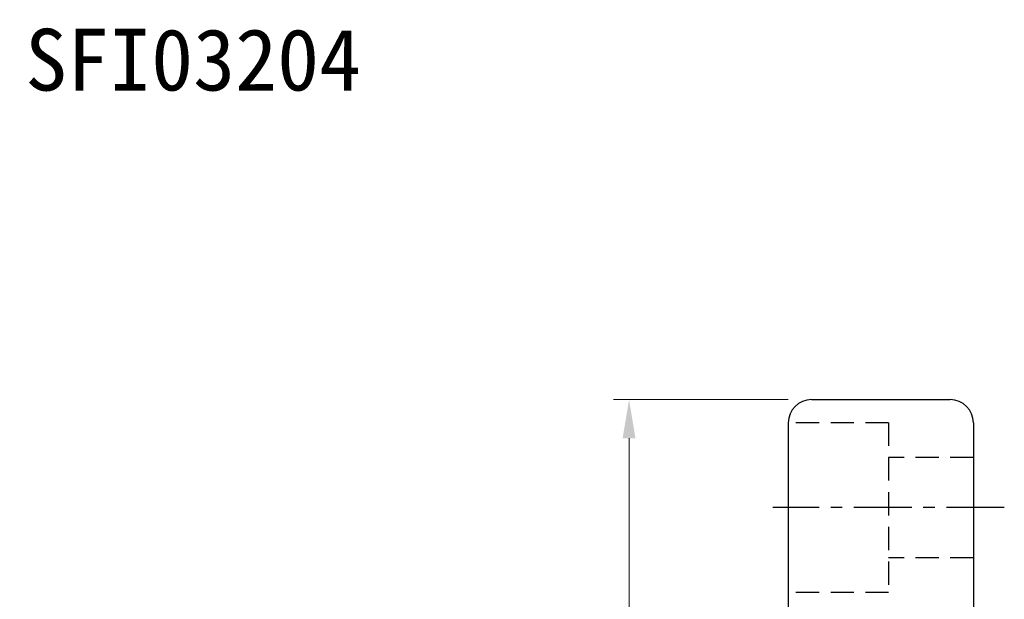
# Model space of a CAD drawing. Extents: x 8 to 237, y 68 to 180.
# Tile 51 of 51: x 128 to 192, y 143 to 180. Entities that reach past the tile are written whole.
import ezdxf
from ezdxf.enums import TextEntityAlignment as Align

# ---------------------------------------------------------------- set-up
doc = ezdxf.new("R2010")
doc.units = 0
doc.header["$LTSCALE"] = 3
doc.header["$MEASUREMENT"] = 0
doc.linetypes.add('CENTER', pattern=[2, 1.25, -0.25, 0.25, -0.25])
doc.linetypes.add('DASHED', pattern=[0.75, 0.5, -0.25])
for name, color, linetype in [('CHA', 7, 'Continuous'), ('CL', 1, 'CENTER'), ('DIM', 4, 'Continuous'), ('HID', 2, 'DASHED'), ('OUT', 3, 'Continuous')]:
    doc.layers.add(name, color=color, linetype=linetype)
doc.styles.add('DIM-7', font='SIMPLEX.shx', dxfattribs={"width": 0.7, "bigfont": 'chineset.shx'})
doc.styles.add('T', font='kaiu.ttf')
doc.dimstyles.new('CNS', dxfattribs={"dimtxt": 3.5, "dimasz": 2.5, "dimexe": 1, "dimexo": 1.5, "dimgap": 0.09, "dimtad": 0, "dimdsep": 46, "dimtxsty": 'DIM-7', "dimcen": 0.09, "dimclrd": 1, "dimclre": 1, "dimclrt": 4, "dimadec": 0, "dimazin": 0, "dimtfac": 1, "dimtix": 1, "dimtmove": 2, "dimatfit": 3, "dimfxl": 1, "dimtvp": 0.971429, "dimtolj": 1, "dimarcsym": 0})

# ---------------------------------------------------------------- blocks, each defined once
blk = doc.blocks.new('*D1')
at = {"layer": 'DEFPOINTS', "color": 0, "linetype": 'Continuous', "lineweight": 0, "transparency": 16777216}
for p in [(179.372, 155.731), (167.554, 83.731), (179.372, 83.731)]:
    blk.add_point(p, dxfattribs=at)
at = {"layer": 'DIM', "color": 0, "linetype": 'Continuous', "lineweight": 0, "transparency": 16777216}
for p, q in [((177.872, 155.731), (166.554, 155.731)), ((167.554, 153.231), (167.554, 86.231)), ((177.872, 83.731), (166.554, 83.731))]:
    blk.add_line(p, q, dxfattribs=at)
for points in [[(167.137, 153.231), (167.971, 153.231), (167.554, 155.731)], [(167.137, 86.231), (167.971, 86.231), (167.554, 83.731)]]:
    blk.add_solid(points, dxfattribs=at)
at = {"layer": 'DIM', "color": 0, "linetype": 'Continuous', "transparency": 16777216, "insert": (164.804, 119.731), "char_height": 3.5, "attachment_point": 5, "rotation": 90, "style": 'DIM-7'}
blk.add_mtext('\\A1;%%C72', dxfattribs=at)

msp = doc.modelspace()

# ---------------------------------------------------------------- linework, layer by layer
at = {"layer": 'CL', "color": 0}
msp.add_line((191.872, 148.731), (176.872, 148.731), dxfattribs=at)
at = {"layer": 'HID', "color": 0}
for p, q in [((184.372, 154.231), (177.872, 154.231)), ((184.372, 154.231), (184.372, 143.231)), ((189.872, 151.981), (184.372, 151.981)), ((189.872, 145.481), (184.372, 145.481)), ((184.372, 143.231), (177.872, 143.231))]:
    msp.add_line(p, q, dxfattribs=at)
at = {"layer": 'OUT', "color": 0, "linetype": 'Continuous'}
for p, q in [((179.372, 155.731), (188.372, 155.731)), ((177.872, 154.231), (177.872, 85.231)), ((189.872, 154.231), (189.872, 85.231))]:
    msp.add_line(p, q, dxfattribs=at)
at = {"layer": 'OUT', "color": 0, "linetype": 'Continuous', "lineweight": 0}
msp.add_line((189.872, 85.231), (189.872, 154.231), dxfattribs=at)
at = {"layer": 'OUT', "color": 0, "linetype": 'Continuous'}
for centre, start, end in [((179.372, 154.231), 90, 180), ((188.372, 154.231), 0, 90)]:
    msp.add_arc(centre, 1.5, start, end, dxfattribs=at)

# ---------------------------------------------------------------- texts
at = {"layer": 'CHA', "color": 0, "style": 'T'}
msp.add_text('SFI03204', height=4, dxfattribs=at).set_placement((139.306, 177.754), align=Align.MIDDLE)

# ---------------------------------------------------------------- dimensions: what is measured, and where the dimension line sits
at = {"layer": 'DIM', "color": 0, "linetype": 'Continuous'}
dim = msp.add_linear_dim(base=(167.554, 83.731), p1=(179.372, 155.731), p2=(179.372, 83.731), angle=90, text='%%C<>', dimstyle='CNS', override={"dimgap": 1, "dimtad": 1, "dimdsep": 0, "dimclrd": 0, "dimclre": 0, "dimclrt": 0, "dimtmove": 0, "dimlwd": 0, "dimlwe": 0}, dxfattribs=at)
dim.commit()
dim.dimension.update_dxf_attribs({"geometry": '*D1', "text_midpoint": (164.804, 119.731)})

doc.saveas('drawing.dxf')
